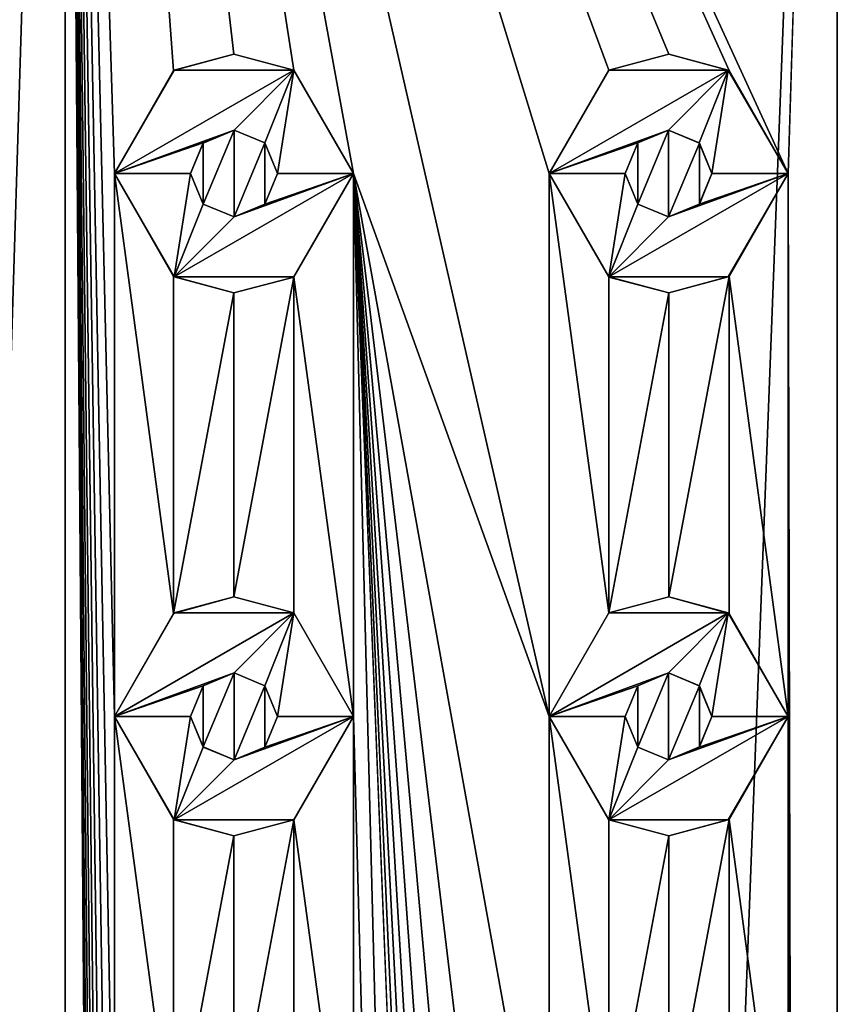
# Model space of a CAD drawing. Header units: millimetres. Extents: x -284 to 78, y 0 to 199.
# Tile 47 of 122: x -153.97 to -146.45, y 176.35 to 185.42. Entities that reach past the tile are written whole.
import ezdxf

# ---------------------------------------------------------------- set-up
doc = ezdxf.new("R2010")
doc.units = ezdxf.units.MM
doc.header["$LTSCALE"] = 65.185185
for name, color, linetype in [('106', 7, 'CONTINUOUS'), ('110', 7, 'CONTINUOUS'), ('111', 7, 'CONTINUOUS'), ('112', 7, 'CONTINUOUS'), ('113', 7, 'CONTINUOUS'), ('114', 7, 'CONTINUOUS'), ('115', 7, 'CONTINUOUS'), ('116', 7, 'CONTINUOUS'), ('117', 7, 'CONTINUOUS'), ('118', 7, 'CONTINUOUS'), ('119', 7, 'CONTINUOUS'), ('160', 7, 'CONTINUOUS'), ('161', 7, 'CONTINUOUS'), ('162', 7, 'CONTINUOUS'), ('163', 7, 'CONTINUOUS'), ('164', 7, 'CONTINUOUS'), ('165', 7, 'CONTINUOUS'), ('166', 7, 'CONTINUOUS'), ('167', 7, 'CONTINUOUS'), ('168', 7, 'CONTINUOUS'), ('169', 7, 'CONTINUOUS'), ('340', 7, 'CONTINUOUS'), ('341', 7, 'CONTINUOUS'), ('350', 7, 'CONTINUOUS'), ('351', 7, 'CONTINUOUS'), ('362', 7, 'CONTINUOUS')]:
    doc.layers.add(name, color=color, linetype=linetype)

msp = doc.modelspace()

# ---------------------------------------------------------------- linework, layer by layer
at = {"layer": '106', "linetype": 'CONTINUOUS'}
for points in [[(-159.3037, 12, 6.7595), (-153.5535, 12, 10.9372), (-159.3037, 198.5, 6.7595), (-159.3037, 12, 6.7595)], [(-159.3037, 198.5, 6.7595), (-153.5535, 12, 10.9372), (-157.1, 139, 9.0465), (-159.3037, 198.5, 6.7595)], [(-153.5537, 198.5, 10.9371), (-159.3037, 198.5, 6.7595), (-154.9, 184, 10.4038), (-153.5537, 198.5, 10.9371)], [(-153.5535, 12, 10.9372), (-153.5537, 198.5, 10.9371), (-154.9, 184, 10.4038), (-153.5535, 12, 10.9372)], [(-153.5537, 198.5, 10.9371), (-153.5535, 12, 10.9372), (-153.1, 139, 11.0743), (-153.5537, 198.5, 10.9371)], [(-146.4463, 198.5, 10.9371), (-153.5537, 198.5, 10.9371), (-146.9, 184, 11.0743), (-146.4463, 198.5, 10.9371)], [(-153.5537, 198.5, 10.9371), (-149.1, 184, 11.4647), (-148.5497, 184.9528, 11.4082), (-153.5537, 198.5, 10.9371)], [(-149.1, 184, 11.4647), (-153.5537, 198.5, 10.9371), (-149.1, 179, 11.4647), (-149.1, 184, 11.4647)], [(-146.9, 184, 11.0743), (-153.5537, 198.5, 10.9371), (-147.4431, 184.9486, 11.2121), (-146.9, 184, 11.0743)], [(-147.4431, 184.9486, 11.2121), (-153.5537, 198.5, 10.9371), (-147.9979, 185.1, 11.3244), (-147.4431, 184.9486, 11.2121)], [(-147.9979, 185.1, 11.3244), (-153.5537, 198.5, 10.9371), (-148.5497, 184.9528, 11.4082), (-147.9979, 185.1, 11.3244)], [(-149.1, 179, 11.4647), (-153.5537, 198.5, 10.9371), (-150.9, 184, 11.4647), (-149.1, 179, 11.4647)], [(-153.5537, 198.5, 10.9371), (-153.1, 184, 11.0743), (-152.5569, 184.9486, 11.2122), (-153.5537, 198.5, 10.9371)], [(-153.1, 184, 11.0743), (-153.5537, 198.5, 10.9371), (-153.1, 179, 11.0743), (-153.1, 184, 11.0743)], [(-150.9, 184, 11.4647), (-153.5537, 198.5, 10.9371), (-151.4502, 184.9528, 11.4082), (-150.9, 184, 11.4647)], [(-151.4502, 184.9528, 11.4082), (-153.5537, 198.5, 10.9371), (-152.0021, 185.1, 11.3244), (-151.4502, 184.9528, 11.4082)], [(-152.0021, 185.1, 11.3244), (-153.5537, 198.5, 10.9371), (-152.5569, 184.9486, 11.2122), (-152.0021, 185.1, 11.3244)], [(-153.1, 179, 11.0743), (-153.5537, 198.5, 10.9371), (-153.1, 174, 11.0743), (-153.1, 179, 11.0743)], [(-153.1, 174, 11.0743), (-153.5537, 198.5, 10.9371), (-153.1, 169, 11.0743), (-153.1, 174, 11.0743)], [(-153.1, 169, 11.0743), (-153.5537, 198.5, 10.9371), (-153.1, 164, 11.0743), (-153.1, 169, 11.0743)], [(-153.1, 164, 11.0743), (-153.5537, 198.5, 10.9371), (-153.1, 159, 11.0743), (-153.1, 164, 11.0743)], [(-153.1, 159, 11.0743), (-153.5537, 198.5, 10.9371), (-153.1, 154, 11.0743), (-153.1, 159, 11.0743)], [(-153.1, 154, 11.0743), (-153.5537, 198.5, 10.9371), (-153.1, 149, 11.0743), (-153.1, 154, 11.0743)], [(-153.1, 149, 11.0743), (-153.5537, 198.5, 10.9371), (-153.1, 144, 11.0743), (-153.1, 149, 11.0743)], [(-153.1, 144, 11.0743), (-153.5537, 198.5, 10.9371), (-153.1, 139, 11.0743), (-153.1, 144, 11.0743)], [(-146.4465, 12, 10.9372), (-146.4463, 198.5, 10.9371), (-146.9, 184, 11.0743), (-146.4465, 12, 10.9372)], [(-146.4463, 198.5, 10.9371), (-146.4465, 12, 10.9372), (-145.1, 139, 10.4038), (-146.4463, 198.5, 10.9371)], [(-153.5535, 12, 10.9372), (-154.9, 184, 10.4038), (-154.9, 179, 10.4038), (-153.5535, 12, 10.9372)], [(-152.5569, 183.0514, 11.2121), (-153.1, 184, 11.0743), (-152.5569, 179.9486, 11.2122), (-152.5569, 183.0514, 11.2121)], [(-153.1, 184, 11.0743), (-153.1, 179, 11.0743), (-152.5569, 179.9486, 11.2122), (-153.1, 184, 11.0743)], [(-150.9, 184, 11.4647), (-151.4503, 183.0472, 11.4082), (-150.9, 179, 11.4647), (-150.9, 184, 11.4647)], [(-146.4465, 12, 10.9372), (-149.1, 139, 11.4647), (-150.9, 184, 11.4647), (-146.4465, 12, 10.9372)], [(-146.4465, 12, 10.9372), (-150.9, 184, 11.4647), (-150.9, 179, 11.4647), (-146.4465, 12, 10.9372)], [(-149.1, 174, 11.4647), (-149.1, 179, 11.4647), (-150.9, 184, 11.4647), (-149.1, 174, 11.4647)], [(-149.1, 169, 11.4647), (-149.1, 174, 11.4647), (-150.9, 184, 11.4647), (-149.1, 169, 11.4647)], [(-149.1, 164, 11.4647), (-149.1, 169, 11.4647), (-150.9, 184, 11.4647), (-149.1, 164, 11.4647)], [(-149.1, 159, 11.4647), (-149.1, 164, 11.4647), (-150.9, 184, 11.4647), (-149.1, 159, 11.4647)], [(-149.1, 154, 11.4647), (-149.1, 159, 11.4647), (-150.9, 184, 11.4647), (-149.1, 154, 11.4647)], [(-149.1, 149, 11.4647), (-149.1, 154, 11.4647), (-150.9, 184, 11.4647), (-149.1, 149, 11.4647)], [(-149.1, 144, 11.4647), (-149.1, 149, 11.4647), (-150.9, 184, 11.4647), (-149.1, 144, 11.4647)], [(-149.1, 139, 11.4647), (-149.1, 144, 11.4647), (-150.9, 184, 11.4647), (-149.1, 139, 11.4647)], [(-148.5498, 183.0472, 11.4082), (-149.1, 184, 11.4647), (-148.5497, 179.9528, 11.4082), (-148.5498, 183.0472, 11.4082)], [(-149.1, 184, 11.4647), (-149.1, 179, 11.4647), (-148.5497, 179.9528, 11.4082), (-149.1, 184, 11.4647)], [(-146.9, 184, 11.0743), (-147.4431, 183.0514, 11.2122), (-146.9, 179, 11.0743), (-146.9, 184, 11.0743)], [(-146.4465, 12, 10.9372), (-146.9, 184, 11.0743), (-146.9, 179, 11.0743), (-146.4465, 12, 10.9372)], [(-152.0021, 182.9, 11.3244), (-152.5569, 183.0514, 11.2121), (-152.5569, 179.9486, 11.2122), (-152.0021, 182.9, 11.3244)], [(-151.4503, 183.0472, 11.4082), (-152.0021, 182.9, 11.3244), (-152.0021, 180.1, 11.3244), (-151.4503, 183.0472, 11.4082)], [(-151.4502, 179.9528, 11.4082), (-151.4503, 183.0472, 11.4082), (-152.0021, 180.1, 11.3244), (-151.4502, 179.9528, 11.4082)], [(-150.9, 179, 11.4647), (-151.4503, 183.0472, 11.4082), (-151.4502, 179.9528, 11.4082), (-150.9, 179, 11.4647)], [(-147.9979, 182.9, 11.3244), (-148.5498, 183.0472, 11.4082), (-148.5497, 179.9528, 11.4082), (-147.9979, 182.9, 11.3244)], [(-147.4431, 183.0514, 11.2122), (-147.9979, 182.9, 11.3244), (-147.9979, 180.1, 11.3244), (-147.4431, 183.0514, 11.2122)], [(-147.4431, 179.9486, 11.2121), (-147.4431, 183.0514, 11.2122), (-147.9979, 180.1, 11.3244), (-147.4431, 179.9486, 11.2121)], [(-146.9, 179, 11.0743), (-147.4431, 183.0514, 11.2122), (-147.4431, 179.9486, 11.2121), (-146.9, 179, 11.0743)], [(-152.0021, 180.1, 11.3244), (-152.0021, 182.9, 11.3244), (-152.5569, 179.9486, 11.2122), (-152.0021, 180.1, 11.3244)], [(-147.9979, 180.1, 11.3244), (-147.9979, 182.9, 11.3244), (-148.5497, 179.9528, 11.4082), (-147.9979, 180.1, 11.3244)], [(-153.5535, 12, 10.9372), (-154.9, 179, 10.4038), (-154.9, 174, 10.4038), (-153.5535, 12, 10.9372)], [(-152.5569, 178.0514, 11.2121), (-153.1, 179, 11.0743), (-152.5569, 174.9486, 11.2122), (-152.5569, 178.0514, 11.2121)], [(-153.1, 179, 11.0743), (-153.1, 174, 11.0743), (-152.5569, 174.9486, 11.2122), (-153.1, 179, 11.0743)], [(-150.9, 179, 11.4647), (-151.4503, 178.0472, 11.4082), (-150.9, 174, 11.4647), (-150.9, 179, 11.4647)], [(-146.4465, 12, 10.9372), (-150.9, 179, 11.4647), (-150.9, 174, 11.4647), (-146.4465, 12, 10.9372)], [(-148.5498, 178.0472, 11.4082), (-149.1, 179, 11.4647), (-148.5497, 174.9528, 11.4082), (-148.5498, 178.0472, 11.4082)], [(-149.1, 179, 11.4647), (-149.1, 174, 11.4647), (-148.5497, 174.9528, 11.4082), (-149.1, 179, 11.4647)], [(-146.9, 179, 11.0743), (-147.4431, 178.0514, 11.2122), (-146.9, 174, 11.0743), (-146.9, 179, 11.0743)], [(-146.4465, 12, 10.9372), (-146.9, 179, 11.0743), (-146.9, 174, 11.0743), (-146.4465, 12, 10.9372)], [(-152.0021, 177.9, 11.3244), (-152.5569, 178.0514, 11.2121), (-152.5569, 174.9486, 11.2122), (-152.0021, 177.9, 11.3244)], [(-151.4503, 178.0472, 11.4082), (-152.0021, 177.9, 11.3244), (-152.0021, 175.1, 11.3244), (-151.4503, 178.0472, 11.4082)], [(-151.4502, 174.9528, 11.4082), (-151.4503, 178.0472, 11.4082), (-152.0021, 175.1, 11.3244), (-151.4502, 174.9528, 11.4082)], [(-150.9, 174, 11.4647), (-151.4503, 178.0472, 11.4082), (-151.4502, 174.9528, 11.4082), (-150.9, 174, 11.4647)], [(-147.9979, 177.9, 11.3244), (-148.5498, 178.0472, 11.4082), (-148.5497, 174.9528, 11.4082), (-147.9979, 177.9, 11.3244)], [(-147.4431, 178.0514, 11.2122), (-147.9979, 177.9, 11.3244), (-147.9979, 175.1, 11.3244), (-147.4431, 178.0514, 11.2122)], [(-147.4431, 174.9486, 11.2121), (-147.4431, 178.0514, 11.2122), (-147.9979, 175.1, 11.3244), (-147.4431, 174.9486, 11.2121)], [(-146.9, 174, 11.0743), (-147.4431, 178.0514, 11.2122), (-147.4431, 174.9486, 11.2121), (-146.9, 174, 11.0743)], [(-152.0021, 175.1, 11.3244), (-152.0021, 177.9, 11.3244), (-152.5569, 174.9486, 11.2122), (-152.0021, 175.1, 11.3244)], [(-147.9979, 175.1, 11.3244), (-147.9979, 177.9, 11.3244), (-148.5497, 174.9528, 11.4082), (-147.9979, 175.1, 11.3244)]]:
    msp.add_3dface(points, dxfattribs=at)
at = {"layer": '110', "linetype": 'CONTINUOUS'}
for points in [[(-148.5498, 184.9527, 12.5), (-149.1, 184, 12.5), (-147.4502, 184.9527, 12.5), (-148.5498, 184.9527, 12.5)], [(-147.4502, 184.9527, 12.5), (-149.1, 184, 12.5), (-148, 184.4, 12.5), (-147.4502, 184.9527, 12.5)], [(-147.7172, 184.2828, 12.5), (-147.4502, 184.9527, 12.5), (-148, 184.4, 12.5), (-147.7172, 184.2828, 12.5)], [(-147.6, 184, 12.5), (-147.4502, 184.9527, 12.5), (-147.7172, 184.2828, 12.5), (-147.6, 184, 12.5)], [(-146.9, 184, 12.5), (-147.4502, 184.9527, 12.5), (-147.6, 184, 12.5), (-146.9, 184, 12.5)], [(-148, 184.4, 12.5), (-149.1, 184, 12.5), (-148.2828, 184.2828, 12.5), (-148, 184.4, 12.5)], [(-149.1, 184, 12.5), (-148.4, 184, 12.5), (-148.2828, 184.2828, 12.5), (-149.1, 184, 12.5)], [(-149.1, 184, 12.5), (-148.5498, 183.0473, 12.5), (-148.4, 184, 12.5), (-149.1, 184, 12.5)], [(-147.4502, 183.0473, 12.5), (-146.9, 184, 12.5), (-148.5498, 183.0473, 12.5), (-147.4502, 183.0473, 12.5)], [(-148.5498, 183.0473, 12.5), (-146.9, 184, 12.5), (-148, 183.6, 12.5), (-148.5498, 183.0473, 12.5)], [(-148.4, 184, 12.5), (-148.5498, 183.0473, 12.5), (-148.2828, 183.7172, 12.5), (-148.4, 184, 12.5)], [(-148, 183.6, 12.5), (-146.9, 184, 12.5), (-147.7172, 183.7172, 12.5), (-148, 183.6, 12.5)], [(-147.7172, 183.7172, 12.5), (-146.9, 184, 12.5), (-147.6, 184, 12.5), (-147.7172, 183.7172, 12.5)], [(-148.2828, 183.7172, 12.5), (-148.5498, 183.0473, 12.5), (-148, 183.6, 12.5), (-148.2828, 183.7172, 12.5)]]:
    msp.add_3dface(points, dxfattribs=at)
at = {"layer": '111', "linetype": 'CONTINUOUS'}
for points in [[(-149.1, 184, 11.4647), (-148.5498, 183.0472, 11.4082), (-149.1, 184, 12.5), (-149.1, 184, 11.4647)], [(-149.1, 184, 12.5), (-148.5498, 183.0472, 11.4082), (-148.5498, 183.0473, 12.5), (-149.1, 184, 12.5)], [(-147.4431, 183.0514, 11.2122), (-146.9, 184, 11.0743), (-147.4502, 183.0473, 12.5), (-147.4431, 183.0514, 11.2122)], [(-146.9, 184, 11.0743), (-146.9, 184, 12.5), (-147.4502, 183.0473, 12.5), (-146.9, 184, 11.0743)], [(-148.5498, 183.0472, 11.4082), (-147.9979, 182.9, 11.3244), (-148.5498, 183.0473, 12.5), (-148.5498, 183.0472, 11.4082)], [(-147.9979, 182.9, 11.3244), (-147.4502, 183.0473, 12.5), (-148.5498, 183.0473, 12.5), (-147.9979, 182.9, 11.3244)], [(-147.9979, 182.9, 11.3244), (-147.4431, 183.0514, 11.2122), (-147.4502, 183.0473, 12.5), (-147.9979, 182.9, 11.3244)]]:
    msp.add_3dface(points, dxfattribs=at)
at = {"layer": '112', "linetype": 'CONTINUOUS'}
for points in [[(-147.9979, 185.1, 11.3244), (-148.5497, 184.9528, 11.4082), (-147.4502, 184.9527, 12.5), (-147.9979, 185.1, 11.3244)], [(-147.4431, 184.9486, 11.2121), (-147.9979, 185.1, 11.3244), (-147.4502, 184.9527, 12.5), (-147.4431, 184.9486, 11.2121)], [(-148.5497, 184.9528, 11.4082), (-149.1, 184, 11.4647), (-148.5498, 184.9527, 12.5), (-148.5497, 184.9528, 11.4082)], [(-149.1, 184, 11.4647), (-149.1, 184, 12.5), (-148.5498, 184.9527, 12.5), (-149.1, 184, 11.4647)], [(-148.5497, 184.9528, 11.4082), (-148.5498, 184.9527, 12.5), (-147.4502, 184.9527, 12.5), (-148.5497, 184.9528, 11.4082)], [(-147.4431, 184.9486, 11.2121), (-147.4502, 184.9527, 12.5), (-146.9, 184, 12.5), (-147.4431, 184.9486, 11.2121)], [(-146.9, 184, 11.0743), (-147.4431, 184.9486, 11.2121), (-146.9, 184, 12.5), (-146.9, 184, 11.0743)]]:
    msp.add_3dface(points, dxfattribs=at)
at = {"layer": '113', "linetype": 'CONTINUOUS'}
for points in [[(-147.9997, 184.4, 11.3247), (-148.2828, 184.2828, 12.5), (-148.2835, 184.2822, 11.3712), (-147.9997, 184.4, 11.3247)], [(-148, 184.4, 12.5), (-148.2828, 184.2828, 12.5), (-147.9997, 184.4, 11.3247), (-148, 184.4, 12.5)], [(-147.7172, 184.2828, 12.5), (-148, 184.4, 12.5), (-147.9997, 184.4, 11.3247), (-147.7172, 184.2828, 12.5)], [(-147.7156, 184.2813, 11.2708), (-147.7172, 184.2828, 12.5), (-147.9997, 184.4, 11.3247), (-147.7156, 184.2813, 11.2708)], [(-148.2828, 184.2828, 12.5), (-148.4, 184, 12.5), (-148.2835, 184.2822, 11.3712), (-148.2828, 184.2828, 12.5)], [(-148.4, 184, 12.5), (-148.4, 184, 11.3882), (-148.2835, 184.2822, 11.3712), (-148.4, 184, 12.5)], [(-147.6, 184, 12.5), (-147.7172, 184.2828, 12.5), (-147.6, 184, 11.2468), (-147.6, 184, 12.5)], [(-147.6, 184, 11.2468), (-147.7172, 184.2828, 12.5), (-147.7156, 184.2813, 11.2708), (-147.6, 184, 11.2468)]]:
    msp.add_3dface(points, dxfattribs=at)
at = {"layer": '114', "linetype": 'CONTINUOUS'}
for points in [[(-148.4, 184, 12.5), (-148.2828, 183.7172, 12.5), (-148.4, 184, 11.3882), (-148.4, 184, 12.5)], [(-148.4, 184, 11.3882), (-148.2828, 183.7172, 12.5), (-148.2835, 183.7178, 11.3712), (-148.4, 184, 11.3882)], [(-147.7172, 183.7172, 12.5), (-147.6, 184, 12.5), (-147.7156, 183.7187, 11.2708), (-147.7172, 183.7172, 12.5)], [(-147.6, 184, 12.5), (-147.6, 184, 11.2468), (-147.7156, 183.7187, 11.2708), (-147.6, 184, 12.5)], [(-148.2828, 183.7172, 12.5), (-148, 183.6, 12.5), (-148.2835, 183.7178, 11.3712), (-148.2828, 183.7172, 12.5)], [(-148.2835, 183.7178, 11.3712), (-148, 183.6, 12.5), (-147.9997, 183.6, 11.3247), (-148.2835, 183.7178, 11.3712)], [(-148, 183.6, 12.5), (-147.7172, 183.7172, 12.5), (-147.9997, 183.6, 11.3247), (-148, 183.6, 12.5)], [(-147.9997, 183.6, 11.3247), (-147.7172, 183.7172, 12.5), (-147.7156, 183.7187, 11.2708), (-147.9997, 183.6, 11.3247)]]:
    msp.add_3dface(points, dxfattribs=at)
at = {"layer": '115', "linetype": 'CONTINUOUS'}
for points in [[(-148.5498, 179.9527, 12.5), (-149.1, 179, 12.5), (-147.4502, 179.9527, 12.5), (-148.5498, 179.9527, 12.5)], [(-147.4502, 179.9527, 12.5), (-149.1, 179, 12.5), (-148, 179.4, 12.5), (-147.4502, 179.9527, 12.5)], [(-147.7172, 179.2828, 12.5), (-147.4502, 179.9527, 12.5), (-148, 179.4, 12.5), (-147.7172, 179.2828, 12.5)], [(-147.6, 179, 12.5), (-147.4502, 179.9527, 12.5), (-147.7172, 179.2828, 12.5), (-147.6, 179, 12.5)], [(-146.9, 179, 12.5), (-147.4502, 179.9527, 12.5), (-147.6, 179, 12.5), (-146.9, 179, 12.5)], [(-148, 179.4, 12.5), (-149.1, 179, 12.5), (-148.2828, 179.2828, 12.5), (-148, 179.4, 12.5)], [(-149.1, 179, 12.5), (-148.4, 179, 12.5), (-148.2828, 179.2828, 12.5), (-149.1, 179, 12.5)], [(-149.1, 179, 12.5), (-148.5498, 178.0473, 12.5), (-148.4, 179, 12.5), (-149.1, 179, 12.5)], [(-147.4502, 178.0473, 12.5), (-146.9, 179, 12.5), (-148.5498, 178.0473, 12.5), (-147.4502, 178.0473, 12.5)], [(-148.5498, 178.0473, 12.5), (-146.9, 179, 12.5), (-148, 178.6, 12.5), (-148.5498, 178.0473, 12.5)], [(-148.4, 179, 12.5), (-148.5498, 178.0473, 12.5), (-148.2828, 178.7172, 12.5), (-148.4, 179, 12.5)], [(-148, 178.6, 12.5), (-146.9, 179, 12.5), (-147.7172, 178.7172, 12.5), (-148, 178.6, 12.5)], [(-147.7172, 178.7172, 12.5), (-146.9, 179, 12.5), (-147.6, 179, 12.5), (-147.7172, 178.7172, 12.5)], [(-148.2828, 178.7172, 12.5), (-148.5498, 178.0473, 12.5), (-148, 178.6, 12.5), (-148.2828, 178.7172, 12.5)]]:
    msp.add_3dface(points, dxfattribs=at)
at = {"layer": '116', "linetype": 'CONTINUOUS'}
for points in [[(-149.1, 179, 11.4647), (-148.5498, 178.0472, 11.4082), (-149.1, 179, 12.5), (-149.1, 179, 11.4647)], [(-149.1, 179, 12.5), (-148.5498, 178.0472, 11.4082), (-148.5498, 178.0473, 12.5), (-149.1, 179, 12.5)], [(-147.4431, 178.0514, 11.2122), (-146.9, 179, 11.0743), (-147.4502, 178.0473, 12.5), (-147.4431, 178.0514, 11.2122)], [(-146.9, 179, 11.0743), (-146.9, 179, 12.5), (-147.4502, 178.0473, 12.5), (-146.9, 179, 11.0743)], [(-148.5498, 178.0472, 11.4082), (-147.9979, 177.9, 11.3244), (-148.5498, 178.0473, 12.5), (-148.5498, 178.0472, 11.4082)], [(-147.9979, 177.9, 11.3244), (-147.4502, 178.0473, 12.5), (-148.5498, 178.0473, 12.5), (-147.9979, 177.9, 11.3244)], [(-147.9979, 177.9, 11.3244), (-147.4431, 178.0514, 11.2122), (-147.4502, 178.0473, 12.5), (-147.9979, 177.9, 11.3244)]]:
    msp.add_3dface(points, dxfattribs=at)
at = {"layer": '117', "linetype": 'CONTINUOUS'}
for points in [[(-147.9979, 180.1, 11.3244), (-148.5497, 179.9528, 11.4082), (-147.4502, 179.9527, 12.5), (-147.9979, 180.1, 11.3244)], [(-147.4431, 179.9486, 11.2121), (-147.9979, 180.1, 11.3244), (-147.4502, 179.9527, 12.5), (-147.4431, 179.9486, 11.2121)], [(-148.5497, 179.9528, 11.4082), (-149.1, 179, 11.4647), (-148.5498, 179.9527, 12.5), (-148.5497, 179.9528, 11.4082)], [(-149.1, 179, 11.4647), (-149.1, 179, 12.5), (-148.5498, 179.9527, 12.5), (-149.1, 179, 11.4647)], [(-148.5497, 179.9528, 11.4082), (-148.5498, 179.9527, 12.5), (-147.4502, 179.9527, 12.5), (-148.5497, 179.9528, 11.4082)], [(-147.4431, 179.9486, 11.2121), (-147.4502, 179.9527, 12.5), (-146.9, 179, 12.5), (-147.4431, 179.9486, 11.2121)], [(-146.9, 179, 11.0743), (-147.4431, 179.9486, 11.2121), (-146.9, 179, 12.5), (-146.9, 179, 11.0743)]]:
    msp.add_3dface(points, dxfattribs=at)
at = {"layer": '118', "linetype": 'CONTINUOUS'}
for points in [[(-147.9997, 179.4, 11.3247), (-148.2828, 179.2828, 12.5), (-148.2835, 179.2822, 11.3712), (-147.9997, 179.4, 11.3247)], [(-148, 179.4, 12.5), (-148.2828, 179.2828, 12.5), (-147.9997, 179.4, 11.3247), (-148, 179.4, 12.5)], [(-147.7172, 179.2828, 12.5), (-148, 179.4, 12.5), (-147.9997, 179.4, 11.3247), (-147.7172, 179.2828, 12.5)], [(-147.7156, 179.2813, 11.2708), (-147.7172, 179.2828, 12.5), (-147.9997, 179.4, 11.3247), (-147.7156, 179.2813, 11.2708)], [(-148.2828, 179.2828, 12.5), (-148.4, 179, 12.5), (-148.2835, 179.2822, 11.3712), (-148.2828, 179.2828, 12.5)], [(-148.4, 179, 12.5), (-148.4, 179, 11.3882), (-148.2835, 179.2822, 11.3712), (-148.4, 179, 12.5)], [(-147.6, 179, 12.5), (-147.7172, 179.2828, 12.5), (-147.6, 179, 11.2468), (-147.6, 179, 12.5)], [(-147.6, 179, 11.2468), (-147.7172, 179.2828, 12.5), (-147.7156, 179.2813, 11.2708), (-147.6, 179, 11.2468)]]:
    msp.add_3dface(points, dxfattribs=at)
at = {"layer": '119', "linetype": 'CONTINUOUS'}
for points in [[(-148.4, 179, 12.5), (-148.2828, 178.7172, 12.5), (-148.4, 179, 11.3882), (-148.4, 179, 12.5)], [(-148.4, 179, 11.3882), (-148.2828, 178.7172, 12.5), (-148.2835, 178.7178, 11.3712), (-148.4, 179, 11.3882)], [(-147.7172, 178.7172, 12.5), (-147.6, 179, 12.5), (-147.7156, 178.7187, 11.2708), (-147.7172, 178.7172, 12.5)], [(-147.6, 179, 12.5), (-147.6, 179, 11.2468), (-147.7156, 178.7187, 11.2708), (-147.6, 179, 12.5)], [(-148.2828, 178.7172, 12.5), (-148, 178.6, 12.5), (-148.2835, 178.7178, 11.3712), (-148.2828, 178.7172, 12.5)], [(-148.2835, 178.7178, 11.3712), (-148, 178.6, 12.5), (-147.9997, 178.6, 11.3247), (-148.2835, 178.7178, 11.3712)], [(-148, 178.6, 12.5), (-147.7172, 178.7172, 12.5), (-147.9997, 178.6, 11.3247), (-148, 178.6, 12.5)], [(-147.9997, 178.6, 11.3247), (-147.7172, 178.7172, 12.5), (-147.7156, 178.7187, 11.2708), (-147.9997, 178.6, 11.3247)]]:
    msp.add_3dface(points, dxfattribs=at)
at = {"layer": '160', "linetype": 'CONTINUOUS'}
for points in [[(-152.5498, 184.9527, 12.5), (-153.1, 184, 12.5), (-151.4502, 184.9527, 12.5), (-152.5498, 184.9527, 12.5)], [(-151.4502, 184.9527, 12.5), (-153.1, 184, 12.5), (-152, 184.4, 12.5), (-151.4502, 184.9527, 12.5)], [(-151.7172, 184.2828, 12.5), (-151.4502, 184.9527, 12.5), (-152, 184.4, 12.5), (-151.7172, 184.2828, 12.5)], [(-151.6, 184, 12.5), (-151.4502, 184.9527, 12.5), (-151.7172, 184.2828, 12.5), (-151.6, 184, 12.5)], [(-150.9, 184, 12.5), (-151.4502, 184.9527, 12.5), (-151.6, 184, 12.5), (-150.9, 184, 12.5)], [(-152, 184.4, 12.5), (-153.1, 184, 12.5), (-152.2828, 184.2828, 12.5), (-152, 184.4, 12.5)], [(-153.1, 184, 12.5), (-152.4, 184, 12.5), (-152.2828, 184.2828, 12.5), (-153.1, 184, 12.5)], [(-153.1, 184, 12.5), (-152.5498, 183.0473, 12.5), (-152.4, 184, 12.5), (-153.1, 184, 12.5)], [(-151.4502, 183.0473, 12.5), (-150.9, 184, 12.5), (-152.5498, 183.0473, 12.5), (-151.4502, 183.0473, 12.5)], [(-152.5498, 183.0473, 12.5), (-150.9, 184, 12.5), (-152, 183.6, 12.5), (-152.5498, 183.0473, 12.5)], [(-152.4, 184, 12.5), (-152.5498, 183.0473, 12.5), (-152.2828, 183.7172, 12.5), (-152.4, 184, 12.5)], [(-152, 183.6, 12.5), (-150.9, 184, 12.5), (-151.7172, 183.7172, 12.5), (-152, 183.6, 12.5)], [(-151.7172, 183.7172, 12.5), (-150.9, 184, 12.5), (-151.6, 184, 12.5), (-151.7172, 183.7172, 12.5)], [(-152.2828, 183.7172, 12.5), (-152.5498, 183.0473, 12.5), (-152, 183.6, 12.5), (-152.2828, 183.7172, 12.5)]]:
    msp.add_3dface(points, dxfattribs=at)
at = {"layer": '161', "linetype": 'CONTINUOUS'}
for points in [[(-153.1, 184, 11.0743), (-152.5569, 183.0514, 11.2121), (-153.1, 184, 12.5), (-153.1, 184, 11.0743)], [(-153.1, 184, 12.5), (-152.5569, 183.0514, 11.2121), (-152.5498, 183.0473, 12.5), (-153.1, 184, 12.5)], [(-151.4503, 183.0472, 11.4082), (-150.9, 184, 11.4647), (-151.4502, 183.0473, 12.5), (-151.4503, 183.0472, 11.4082)], [(-150.9, 184, 11.4647), (-150.9, 184, 12.5), (-151.4502, 183.0473, 12.5), (-150.9, 184, 11.4647)], [(-152.5569, 183.0514, 11.2121), (-152.0021, 182.9, 11.3244), (-152.5498, 183.0473, 12.5), (-152.5569, 183.0514, 11.2121)], [(-152.0021, 182.9, 11.3244), (-151.4503, 183.0472, 11.4082), (-152.5498, 183.0473, 12.5), (-152.0021, 182.9, 11.3244)], [(-151.4503, 183.0472, 11.4082), (-151.4502, 183.0473, 12.5), (-152.5498, 183.0473, 12.5), (-151.4503, 183.0472, 11.4082)]]:
    msp.add_3dface(points, dxfattribs=at)
at = {"layer": '162', "linetype": 'CONTINUOUS'}
for points in [[(-152.0021, 185.1, 11.3244), (-152.5569, 184.9486, 11.2122), (-152.5498, 184.9527, 12.5), (-152.0021, 185.1, 11.3244)], [(-152.0021, 185.1, 11.3244), (-152.5498, 184.9527, 12.5), (-151.4502, 184.9527, 12.5), (-152.0021, 185.1, 11.3244)], [(-151.4502, 184.9528, 11.4082), (-152.0021, 185.1, 11.3244), (-151.4502, 184.9527, 12.5), (-151.4502, 184.9528, 11.4082)], [(-152.5569, 184.9486, 11.2122), (-153.1, 184, 11.0743), (-152.5498, 184.9527, 12.5), (-152.5569, 184.9486, 11.2122)], [(-153.1, 184, 11.0743), (-153.1, 184, 12.5), (-152.5498, 184.9527, 12.5), (-153.1, 184, 11.0743)], [(-150.9, 184, 11.4647), (-151.4502, 184.9528, 11.4082), (-150.9, 184, 12.5), (-150.9, 184, 11.4647)], [(-151.4502, 184.9528, 11.4082), (-151.4502, 184.9527, 12.5), (-150.9, 184, 12.5), (-151.4502, 184.9528, 11.4082)]]:
    msp.add_3dface(points, dxfattribs=at)
at = {"layer": '163', "linetype": 'CONTINUOUS'}
for points in [[(-152.0003, 184.4, 11.3247), (-152.2828, 184.2828, 12.5), (-152.2844, 184.2813, 11.2708), (-152.0003, 184.4, 11.3247)], [(-152, 184.4, 12.5), (-152.2828, 184.2828, 12.5), (-152.0003, 184.4, 11.3247), (-152, 184.4, 12.5)], [(-151.7165, 184.2822, 11.3712), (-152, 184.4, 12.5), (-152.0003, 184.4, 11.3247), (-151.7165, 184.2822, 11.3712)], [(-151.7172, 184.2828, 12.5), (-152, 184.4, 12.5), (-151.7165, 184.2822, 11.3712), (-151.7172, 184.2828, 12.5)], [(-152.2828, 184.2828, 12.5), (-152.4, 184, 12.5), (-152.2844, 184.2813, 11.2708), (-152.2828, 184.2828, 12.5)], [(-152.4, 184, 12.5), (-152.4, 184, 11.2468), (-152.2844, 184.2813, 11.2708), (-152.4, 184, 12.5)], [(-151.6, 184, 12.5), (-151.7172, 184.2828, 12.5), (-151.6, 184, 11.3882), (-151.6, 184, 12.5)], [(-151.6, 184, 11.3882), (-151.7172, 184.2828, 12.5), (-151.7165, 184.2822, 11.3712), (-151.6, 184, 11.3882)]]:
    msp.add_3dface(points, dxfattribs=at)
at = {"layer": '164', "linetype": 'CONTINUOUS'}
for points in [[(-152.4, 184, 12.5), (-152.2828, 183.7172, 12.5), (-152.4, 184, 11.2468), (-152.4, 184, 12.5)], [(-152.4, 184, 11.2468), (-152.2828, 183.7172, 12.5), (-152.2844, 183.7187, 11.2708), (-152.4, 184, 11.2468)], [(-151.7172, 183.7172, 12.5), (-151.6, 184, 12.5), (-151.7165, 183.7178, 11.3712), (-151.7172, 183.7172, 12.5)], [(-151.6, 184, 12.5), (-151.6, 184, 11.3882), (-151.7165, 183.7178, 11.3712), (-151.6, 184, 12.5)], [(-152.2844, 183.7187, 11.2708), (-152.2828, 183.7172, 12.5), (-152.0003, 183.6, 11.3247), (-152.2844, 183.7187, 11.2708)], [(-152.2828, 183.7172, 12.5), (-152, 183.6, 12.5), (-152.0003, 183.6, 11.3247), (-152.2828, 183.7172, 12.5)], [(-152.0003, 183.6, 11.3247), (-151.7172, 183.7172, 12.5), (-151.7165, 183.7178, 11.3712), (-152.0003, 183.6, 11.3247)], [(-152, 183.6, 12.5), (-151.7172, 183.7172, 12.5), (-152.0003, 183.6, 11.3247), (-152, 183.6, 12.5)]]:
    msp.add_3dface(points, dxfattribs=at)
at = {"layer": '165', "linetype": 'CONTINUOUS'}
for points in [[(-152.5498, 179.9527, 12.5), (-153.1, 179, 12.5), (-151.4502, 179.9527, 12.5), (-152.5498, 179.9527, 12.5)], [(-151.4502, 179.9527, 12.5), (-153.1, 179, 12.5), (-152, 179.4, 12.5), (-151.4502, 179.9527, 12.5)], [(-151.7172, 179.2828, 12.5), (-151.4502, 179.9527, 12.5), (-152, 179.4, 12.5), (-151.7172, 179.2828, 12.5)], [(-151.6, 179, 12.5), (-151.4502, 179.9527, 12.5), (-151.7172, 179.2828, 12.5), (-151.6, 179, 12.5)], [(-150.9, 179, 12.5), (-151.4502, 179.9527, 12.5), (-151.6, 179, 12.5), (-150.9, 179, 12.5)], [(-152, 179.4, 12.5), (-153.1, 179, 12.5), (-152.2828, 179.2828, 12.5), (-152, 179.4, 12.5)], [(-153.1, 179, 12.5), (-152.4, 179, 12.5), (-152.2828, 179.2828, 12.5), (-153.1, 179, 12.5)], [(-153.1, 179, 12.5), (-152.5498, 178.0473, 12.5), (-152.4, 179, 12.5), (-153.1, 179, 12.5)], [(-151.4502, 178.0473, 12.5), (-150.9, 179, 12.5), (-152.5498, 178.0473, 12.5), (-151.4502, 178.0473, 12.5)], [(-152.5498, 178.0473, 12.5), (-150.9, 179, 12.5), (-152, 178.6, 12.5), (-152.5498, 178.0473, 12.5)], [(-152.4, 179, 12.5), (-152.5498, 178.0473, 12.5), (-152.2828, 178.7172, 12.5), (-152.4, 179, 12.5)], [(-152, 178.6, 12.5), (-150.9, 179, 12.5), (-151.7172, 178.7172, 12.5), (-152, 178.6, 12.5)], [(-151.7172, 178.7172, 12.5), (-150.9, 179, 12.5), (-151.6, 179, 12.5), (-151.7172, 178.7172, 12.5)], [(-152.2828, 178.7172, 12.5), (-152.5498, 178.0473, 12.5), (-152, 178.6, 12.5), (-152.2828, 178.7172, 12.5)]]:
    msp.add_3dface(points, dxfattribs=at)
at = {"layer": '166', "linetype": 'CONTINUOUS'}
for points in [[(-153.1, 179, 11.0743), (-152.5569, 178.0514, 11.2121), (-153.1, 179, 12.5), (-153.1, 179, 11.0743)], [(-153.1, 179, 12.5), (-152.5569, 178.0514, 11.2121), (-152.5498, 178.0473, 12.5), (-153.1, 179, 12.5)], [(-151.4503, 178.0472, 11.4082), (-150.9, 179, 11.4647), (-151.4502, 178.0473, 12.5), (-151.4503, 178.0472, 11.4082)], [(-150.9, 179, 11.4647), (-150.9, 179, 12.5), (-151.4502, 178.0473, 12.5), (-150.9, 179, 11.4647)], [(-152.5569, 178.0514, 11.2121), (-152.0021, 177.9, 11.3244), (-152.5498, 178.0473, 12.5), (-152.5569, 178.0514, 11.2121)], [(-152.0021, 177.9, 11.3244), (-151.4503, 178.0472, 11.4082), (-152.5498, 178.0473, 12.5), (-152.0021, 177.9, 11.3244)], [(-151.4503, 178.0472, 11.4082), (-151.4502, 178.0473, 12.5), (-152.5498, 178.0473, 12.5), (-151.4503, 178.0472, 11.4082)]]:
    msp.add_3dface(points, dxfattribs=at)
at = {"layer": '167', "linetype": 'CONTINUOUS'}
for points in [[(-152.0021, 180.1, 11.3244), (-152.5569, 179.9486, 11.2122), (-152.5498, 179.9527, 12.5), (-152.0021, 180.1, 11.3244)], [(-152.0021, 180.1, 11.3244), (-152.5498, 179.9527, 12.5), (-151.4502, 179.9527, 12.5), (-152.0021, 180.1, 11.3244)], [(-151.4502, 179.9528, 11.4082), (-152.0021, 180.1, 11.3244), (-151.4502, 179.9527, 12.5), (-151.4502, 179.9528, 11.4082)], [(-152.5569, 179.9486, 11.2122), (-153.1, 179, 11.0743), (-152.5498, 179.9527, 12.5), (-152.5569, 179.9486, 11.2122)], [(-153.1, 179, 11.0743), (-153.1, 179, 12.5), (-152.5498, 179.9527, 12.5), (-153.1, 179, 11.0743)], [(-150.9, 179, 11.4647), (-151.4502, 179.9528, 11.4082), (-150.9, 179, 12.5), (-150.9, 179, 11.4647)], [(-151.4502, 179.9528, 11.4082), (-151.4502, 179.9527, 12.5), (-150.9, 179, 12.5), (-151.4502, 179.9528, 11.4082)]]:
    msp.add_3dface(points, dxfattribs=at)
at = {"layer": '168', "linetype": 'CONTINUOUS'}
for points in [[(-152.0003, 179.4, 11.3247), (-152.2828, 179.2828, 12.5), (-152.2844, 179.2813, 11.2708), (-152.0003, 179.4, 11.3247)], [(-152, 179.4, 12.5), (-152.2828, 179.2828, 12.5), (-152.0003, 179.4, 11.3247), (-152, 179.4, 12.5)], [(-151.7165, 179.2822, 11.3712), (-152, 179.4, 12.5), (-152.0003, 179.4, 11.3247), (-151.7165, 179.2822, 11.3712)], [(-151.7172, 179.2828, 12.5), (-152, 179.4, 12.5), (-151.7165, 179.2822, 11.3712), (-151.7172, 179.2828, 12.5)], [(-152.2828, 179.2828, 12.5), (-152.4, 179, 12.5), (-152.2844, 179.2813, 11.2708), (-152.2828, 179.2828, 12.5)], [(-152.4, 179, 12.5), (-152.4, 179, 11.2468), (-152.2844, 179.2813, 11.2708), (-152.4, 179, 12.5)], [(-151.6, 179, 12.5), (-151.7172, 179.2828, 12.5), (-151.6, 179, 11.3882), (-151.6, 179, 12.5)], [(-151.6, 179, 11.3882), (-151.7172, 179.2828, 12.5), (-151.7165, 179.2822, 11.3712), (-151.6, 179, 11.3882)]]:
    msp.add_3dface(points, dxfattribs=at)
at = {"layer": '169', "linetype": 'CONTINUOUS'}
for points in [[(-152.4, 179, 12.5), (-152.2828, 178.7172, 12.5), (-152.4, 179, 11.2468), (-152.4, 179, 12.5)], [(-152.4, 179, 11.2468), (-152.2828, 178.7172, 12.5), (-152.2844, 178.7187, 11.2708), (-152.4, 179, 11.2468)], [(-151.7172, 178.7172, 12.5), (-151.6, 179, 12.5), (-151.7165, 178.7178, 11.3712), (-151.7172, 178.7172, 12.5)], [(-151.6, 179, 12.5), (-151.6, 179, 11.3882), (-151.7165, 178.7178, 11.3712), (-151.6, 179, 12.5)], [(-152.2844, 178.7187, 11.2708), (-152.2828, 178.7172, 12.5), (-152.0003, 178.6, 11.3247), (-152.2844, 178.7187, 11.2708)], [(-152.2828, 178.7172, 12.5), (-152, 178.6, 12.5), (-152.0003, 178.6, 11.3247), (-152.2828, 178.7172, 12.5)], [(-152.0003, 178.6, 11.3247), (-151.7172, 178.7172, 12.5), (-151.7165, 178.7178, 11.3712), (-152.0003, 178.6, 11.3247)], [(-152, 178.6, 12.5), (-151.7172, 178.7172, 12.5), (-152.0003, 178.6, 11.3247), (-152, 178.6, 12.5)]]:
    msp.add_3dface(points, dxfattribs=at)
at = {"layer": '340', "linetype": 'CONTINUOUS'}
for points in [[(-152.0003, 179.4, 11.3247), (-152.2844, 179.2813, 11.2708), (-152.2844, 178.7187, 11.2708), (-152.0003, 179.4, 11.3247)], [(-152.0003, 179.4, 11.3247), (-152.2844, 178.7187, 11.2708), (-152.0003, 178.6, 11.3247), (-152.0003, 179.4, 11.3247)], [(-151.7165, 179.2822, 11.3712), (-152.0003, 179.4, 11.3247), (-152.0003, 178.6, 11.3247), (-151.7165, 179.2822, 11.3712)], [(-152.2844, 179.2813, 11.2708), (-152.4, 179, 11.2468), (-152.2844, 178.7187, 11.2708), (-152.2844, 179.2813, 11.2708)], [(-151.7165, 179.2822, 11.3712), (-152.0003, 178.6, 11.3247), (-151.7165, 178.7178, 11.3712), (-151.7165, 179.2822, 11.3712)], [(-151.6, 179, 11.3882), (-151.7165, 179.2822, 11.3712), (-151.7165, 178.7178, 11.3712), (-151.6, 179, 11.3882)]]:
    msp.add_3dface(points, dxfattribs=at)
at = {"layer": '341', "linetype": 'CONTINUOUS'}
for points in [[(-152.0003, 184.4, 11.3247), (-152.2844, 184.2813, 11.2708), (-152.2844, 183.7187, 11.2708), (-152.0003, 184.4, 11.3247)], [(-152.0003, 184.4, 11.3247), (-152.2844, 183.7187, 11.2708), (-152.0003, 183.6, 11.3247), (-152.0003, 184.4, 11.3247)], [(-151.7165, 184.2822, 11.3712), (-152.0003, 184.4, 11.3247), (-152.0003, 183.6, 11.3247), (-151.7165, 184.2822, 11.3712)], [(-152.2844, 184.2813, 11.2708), (-152.4, 184, 11.2468), (-152.2844, 183.7187, 11.2708), (-152.2844, 184.2813, 11.2708)], [(-151.7165, 184.2822, 11.3712), (-152.0003, 183.6, 11.3247), (-151.7165, 183.7178, 11.3712), (-151.7165, 184.2822, 11.3712)], [(-151.6, 184, 11.3882), (-151.7165, 184.2822, 11.3712), (-151.7165, 183.7178, 11.3712), (-151.6, 184, 11.3882)]]:
    msp.add_3dface(points, dxfattribs=at)
at = {"layer": '350', "linetype": 'CONTINUOUS'}
for points in [[(-147.9997, 179.4, 11.3247), (-148.2835, 179.2822, 11.3712), (-148.2835, 178.7178, 11.3712), (-147.9997, 179.4, 11.3247)], [(-147.9997, 179.4, 11.3247), (-148.2835, 178.7178, 11.3712), (-147.9997, 178.6, 11.3247), (-147.9997, 179.4, 11.3247)], [(-147.7156, 179.2813, 11.2708), (-147.9997, 179.4, 11.3247), (-147.9997, 178.6, 11.3247), (-147.7156, 179.2813, 11.2708)], [(-148.2835, 179.2822, 11.3712), (-148.4, 179, 11.3882), (-148.2835, 178.7178, 11.3712), (-148.2835, 179.2822, 11.3712)], [(-147.7156, 179.2813, 11.2708), (-147.9997, 178.6, 11.3247), (-147.7156, 178.7187, 11.2708), (-147.7156, 179.2813, 11.2708)], [(-147.6, 179, 11.2468), (-147.7156, 179.2813, 11.2708), (-147.7156, 178.7187, 11.2708), (-147.6, 179, 11.2468)]]:
    msp.add_3dface(points, dxfattribs=at)
at = {"layer": '351', "linetype": 'CONTINUOUS'}
for points in [[(-147.9997, 184.4, 11.3247), (-148.2835, 184.2822, 11.3712), (-148.2835, 183.7178, 11.3712), (-147.9997, 184.4, 11.3247)], [(-147.9997, 184.4, 11.3247), (-148.2835, 183.7178, 11.3712), (-147.9997, 183.6, 11.3247), (-147.9997, 184.4, 11.3247)], [(-147.7156, 184.2813, 11.2708), (-147.9997, 184.4, 11.3247), (-147.9997, 183.6, 11.3247), (-147.7156, 184.2813, 11.2708)], [(-148.2835, 184.2822, 11.3712), (-148.4, 184, 11.3882), (-148.2835, 183.7178, 11.3712), (-148.2835, 184.2822, 11.3712)], [(-147.7156, 184.2813, 11.2708), (-147.9997, 183.6, 11.3247), (-147.7156, 183.7187, 11.2708), (-147.7156, 184.2813, 11.2708)], [(-147.6, 184, 11.2468), (-147.7156, 184.2813, 11.2708), (-147.7156, 183.7187, 11.2708), (-147.6, 184, 11.2468)]]:
    msp.add_3dface(points, dxfattribs=at)
at = {"layer": '362', "linetype": 'CONTINUOUS'}
for points in [[(-153.5535, 12, -10.9372), (-159.3037, 12, -6.7595), (-153.5537, 198.5, -10.9371), (-153.5535, 12, -10.9372)], [(-159.3037, 12, -6.7595), (-159.3037, 198.5, -6.7595), (-153.5537, 198.5, -10.9371), (-159.3037, 12, -6.7595)], [(-153.5535, 12, -10.9372), (-153.5537, 198.5, -10.9371), (-146.4463, 198.5, -10.9371), (-153.5535, 12, -10.9372)], [(-146.4465, 12, -10.9372), (-153.5535, 12, -10.9372), (-146.4463, 198.5, -10.9371), (-146.4465, 12, -10.9372)], [(-140.6963, 12, -6.7595), (-146.4465, 12, -10.9372), (-140.6963, 198.5, -6.7595), (-140.6963, 12, -6.7595)], [(-146.4465, 12, -10.9372), (-146.4463, 198.5, -10.9371), (-140.6963, 198.5, -6.7595), (-146.4465, 12, -10.9372)]]:
    msp.add_3dface(points, dxfattribs=at)

doc.saveas('drawing.dxf')
